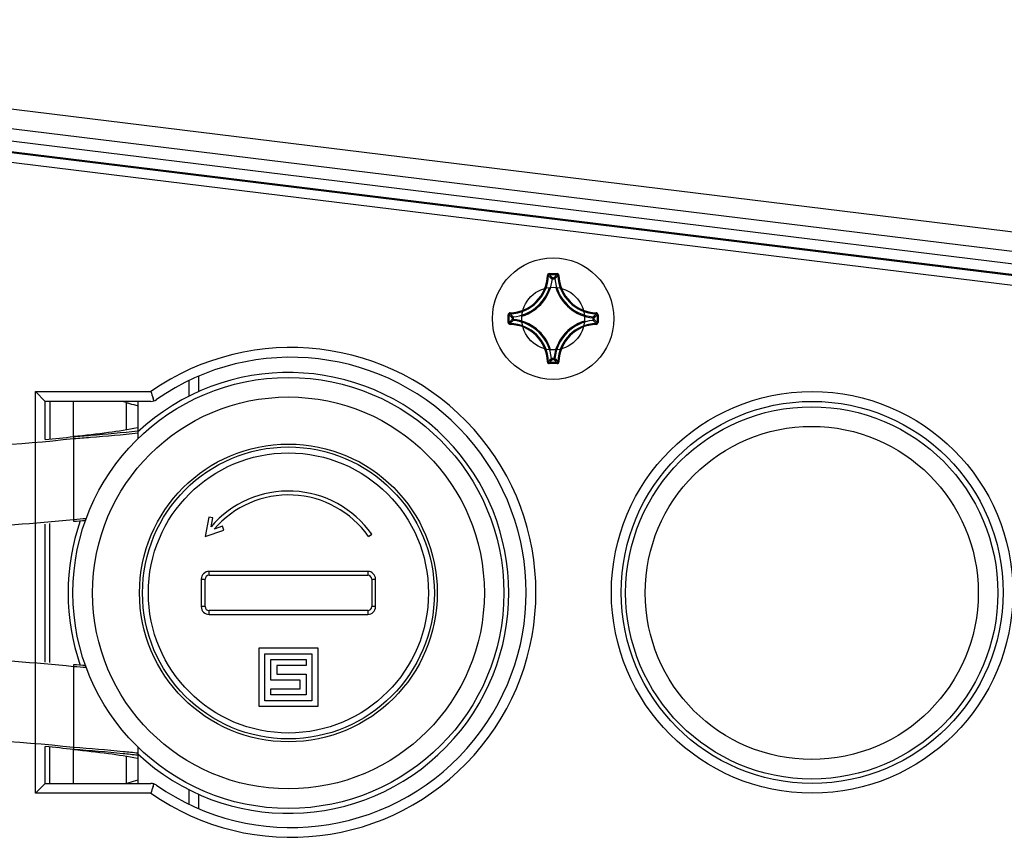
# Model space of a CAD drawing. Header units: millimetres. Extents: x 0 to 420, y 0 to 297.
# Tile 14 of 136: x 87 to 97, y 188 to 196. Entities that reach past the tile are written whole.
import ezdxf

# ---------------------------------------------------------------- set-up
doc = ezdxf.new("R2010")
doc.units = ezdxf.units.MM
doc.header["$LTSCALE"] = 23.1
doc.layers.get('0').update_dxf_attribs({"linetype": 'CONTINUOUS'})

msp = doc.modelspace()

# ---------------------------------------------------------------- linework, layer by layer
at = {"color": 7, "linetype": 'Continuous'}
for p, q in [((79.7438, 196.2514), (97.5541, 194.0679)), ((79.7438, 196.0512), (97.5301, 193.8707)), ((97.5143, 193.742), (79.7438, 195.924)), ((97.435, 193.633), (79.7876, 195.7998)), ((97.4361, 193.6425), (79.7888, 195.8094)), ((97.4228, 193.5337), (79.7754, 195.7006)), ((92.6445, 193.6399), (92.6545, 193.6396)), ((92.6645, 193.6593), (92.6645, 193.6493)), ((92.6645, 193.6593), (92.7432, 193.6593)), ((92.6645, 193.6493), (92.7432, 193.6493)), ((92.6958, 193.606), (92.6958, 193.6159)), ((92.6958, 193.6159), (92.7119, 193.6159)), ((92.7119, 193.606), (92.7119, 193.6159)), ((92.7432, 193.6593), (92.7432, 193.6493)), ((92.7631, 193.6399), (92.7532, 193.6396)), ((92.6958, 193.606), (92.6859, 193.6069)), ((92.6958, 193.606), (92.7119, 193.606)), ((92.7119, 193.606), (92.7218, 193.6069)), ((92.2447, 193.1607), (92.2447, 193.2395)), ((92.2447, 193.2395), (92.2546, 193.2395)), ((92.2546, 193.1607), (92.2546, 193.2395)), ((92.2641, 193.2594), (92.2643, 193.2495)), ((92.288, 193.1921), (92.288, 193.2082)), ((92.298, 193.2082), (92.288, 193.2082)), ((92.298, 193.2082), (92.297, 193.2181)), ((92.298, 193.1921), (92.298, 193.2081)), ((93.1097, 193.2082), (93.1107, 193.2181)), ((93.1097, 193.2082), (93.1196, 193.2082)), ((93.1097, 193.2081), (93.1097, 193.1921)), ((93.1196, 193.2082), (93.1196, 193.1921)), ((93.1436, 193.2594), (93.1433, 193.2495)), ((93.153, 193.2395), (93.153, 193.1607)), ((93.163, 193.2395), (93.153, 193.2395)), ((93.163, 193.2395), (93.163, 193.1607)), ((92.2447, 193.1607), (92.2546, 193.1607)), ((92.2641, 193.1408), (92.2643, 193.1508)), ((92.298, 193.1921), (92.288, 193.1921)), ((92.298, 193.1921), (92.297, 193.1822)), ((93.1097, 193.1921), (93.1107, 193.1822)), ((93.1097, 193.1921), (93.1196, 193.1921)), ((93.1436, 193.1408), (93.1433, 193.1508)), ((93.163, 193.1607), (93.153, 193.1607)), ((92.6445, 192.7604), (92.6545, 192.7606)), ((92.6645, 192.741), (92.6645, 192.7509)), ((92.7432, 192.7509), (92.6645, 192.7509)), ((92.7432, 192.741), (92.6645, 192.741)), ((92.6958, 192.7943), (92.6859, 192.7933)), ((92.6958, 192.7943), (92.6958, 192.7843)), ((92.7118, 192.7943), (92.6958, 192.7943)), ((92.7119, 192.7843), (92.6958, 192.7843)), ((92.7119, 192.7943), (92.7119, 192.7843)), ((92.7119, 192.7943), (92.7218, 192.7933)), ((92.7432, 192.741), (92.7432, 192.7509)), ((92.7631, 192.7604), (92.7532, 192.7606)), ((89.0838, 192.6103), (89.0838, 192.4546)), ((88.9838, 192.5662), (88.9838, 192.407)), ((87.4172, 188.3557), (87.4172, 192.4556)), ((87.4172, 192.4556), (87.5172, 192.3556)), ((87.4172, 192.4556), (88.5971, 192.4556)), ((87.5172, 191.9666), (87.5172, 192.3556)), ((88.5971, 192.3556), (87.5172, 192.3556)), ((87.5652, 192.3556), (87.5655, 191.9713)), ((87.8059, 191.9961), (87.8059, 192.3556)), ((88.3446, 192.3441), (88.3446, 192.0634)), ((88.4659, 191.9746), (88.4659, 192.3556)), ((88.6261, 192.3644), (88.6189, 192.3869)), ((88.6261, 192.3644), (88.6189, 192.3869)), ((88.6199, 192.3583), (88.6261, 192.3644)), ((88.6233, 192.3591), (88.6261, 192.3644)), ((88.4636, 192.0555), (88.4659, 192.0558)), ((88.4637, 192.0555), (88.4659, 192.0558)), ((87.8075, 191.9961), (87.808, 191.9961)), ((87.808, 191.976), (87.808, 191.1512)), ((87.5172, 189.6948), (87.5172, 191.1033)), ((87.5659, 189.6905), (87.5659, 191.1076)), ((87.808, 191.1512), (87.8055, 191.1509)), ((87.808, 191.1512), (87.8055, 191.1509)), ((89.1885, 191.1728), (89.1512, 190.9763)), ((89.2278, 191.1653), (89.1885, 191.1728)), ((89.2109, 191.0761), (89.2278, 191.1653)), ((89.1512, 190.9763), (89.34, 191.0422)), ((89.3269, 191.08), (89.2413, 191.0501)), ((89.34, 191.0422), (89.3269, 191.08)), ((90.8185, 190.9763), (90.8512, 190.9994)), ((89.1912, 190.5801), (89.1912, 190.6201)), ((90.8112, 190.6201), (89.1912, 190.6201)), ((90.8112, 190.6201), (90.8112, 190.5801)), ((89.1112, 190.5401), (89.1112, 190.2601)), ((89.1112, 190.5401), (89.1512, 190.5401)), ((89.1512, 190.2601), (89.1512, 190.5401)), ((89.1912, 190.5801), (90.8112, 190.5801)), ((90.8512, 190.5401), (90.8512, 190.2601)), ((90.8512, 190.5401), (90.8912, 190.5401)), ((90.8912, 190.2601), (90.8912, 190.5401)), ((89.1512, 190.2601), (89.1112, 190.2601)), ((89.1912, 190.1801), (89.1912, 190.2201)), ((90.8112, 190.2201), (89.1912, 190.2201)), ((90.8112, 190.2201), (90.8112, 190.1801)), ((90.8912, 190.2601), (90.8512, 190.2601)), ((89.1912, 190.1801), (90.8112, 190.1801)), ((89.7012, 189.2401), (89.7012, 189.8401)), ((89.7012, 189.8401), (90.3012, 189.8401)), ((90.3012, 189.8401), (90.3012, 189.2401)), ((89.7612, 189.3001), (89.7612, 189.7801)), ((89.7612, 189.7801), (90.2412, 189.7801)), ((89.8212, 189.5101), (89.8212, 189.7201)), ((89.8212, 189.7201), (90.1812, 189.7201)), ((90.1812, 189.7201), (90.1812, 189.6601)), ((90.2412, 189.7801), (90.2412, 189.3001)), ((87.8055, 189.6471), (87.808, 189.6469)), ((87.8055, 189.6471), (87.808, 189.6469)), ((87.808, 189.6469), (87.808, 188.8221)), ((89.8812, 189.6601), (89.8812, 189.5701)), ((90.1812, 189.6601), (89.8812, 189.6601)), ((90.1212, 189.5101), (89.8212, 189.5101)), ((89.8812, 189.5701), (90.1812, 189.5701)), ((90.1212, 189.4201), (90.1212, 189.5101)), ((90.1812, 189.5701), (90.1812, 189.3601)), ((89.8212, 189.3601), (89.8212, 189.4201)), ((89.8212, 189.4201), (90.1212, 189.4201)), ((90.2412, 189.3001), (89.7612, 189.3001)), ((90.1812, 189.3601), (89.8212, 189.3601)), ((90.3012, 189.2401), (89.7012, 189.2401)), ((87.5172, 188.4557), (87.5172, 188.8315)), ((87.5652, 188.4557), (87.5655, 188.8266)), ((87.8059, 188.4557), (87.8059, 188.802)), ((87.8075, 188.802), (87.808, 188.802)), ((88.4659, 188.4557), (88.4659, 188.8257)), ((88.3446, 188.7347), (88.3446, 188.454)), ((88.4659, 188.7423), (88.4636, 188.7425)), ((88.4659, 188.7423), (88.4637, 188.7425)), ((87.5172, 188.4557), (87.4172, 188.3557)), ((87.5172, 188.4557), (88.5971, 188.4557)), ((88.6189, 188.4244), (88.6261, 188.4469)), ((88.6261, 188.4469), (88.6199, 188.453)), ((88.6261, 188.4469), (88.6233, 188.4522)), ((88.9838, 188.3933), (88.9838, 188.245)), ((88.5971, 188.3557), (87.4172, 188.3557)), ((89.0838, 188.3456), (89.0838, 188.201))]:
    msp.add_line(p, q, dxfattribs=at)
for centre, radius in [((92.7038, 193.2001), 0.62), ((92.7038, 193.2001), 0.32), ((90.0012, 190.4001), 2.2), ((95.348, 190.4056), 2.05), ((90.0012, 190.4001), 2), ((95.348, 190.4056), 1.95), ((95.3438, 190.4001), 1.9), ((95.3438, 190.4001), 1.7), ((90.0012, 190.4001), 1.52), ((90.0012, 190.4001), 1.49), ((90.0012, 190.4001), 1.43)]:
    msp.add_circle(centre, radius, dxfattribs=at)
for centre, radius, start, end in [((92.2538, 193.6501), 0.3908, 271.50114, 358.49887), ((92.2538, 193.6501), 0.4008, 271.50107, 358.49893), ((92.6644, 193.6394), 0.0199, 89.93769, 178.53103), ((91.811, 192.7979), 1.1917, 42.76148, 44.93978), ((91.7786, 192.7867), 1.2364, 42.11665, 44.23908), ((93.629, 192.7867), 1.2364, 135.7609, 137.88337), ((93.5968, 192.7978), 1.1918, 135.06032, 137.23841), ((92.7432, 193.6394), 0.0199, 1.50445, 90.04778), ((93.1538, 193.6501), 0.4008, 181.50106, 268.49893), ((93.1538, 193.6501), 0.3908, 181.50113, 268.49886), ((92.2538, 193.6501), 0.4342, 275.70589, 342.25049), ((92.2538, 193.6501), 0.4442, 287.24352, 354.29463), ((93.1538, 193.6501), 0.4342, 185.70588, 264.29411), ((93.1538, 193.6501), 0.4442, 197.24299, 264.29471), ((92.2646, 193.2395), 0.0199, 91.5305, 180.03704), ((93.1172, 194.1253), 1.2364, 225.76092, 227.88335), ((93.1061, 194.093), 1.1917, 225.06022, 227.23852), ((92.3016, 194.093), 1.1917, 312.76148, 314.93978), ((92.2904, 194.1253), 1.2364, 312.11665, 314.23908), ((93.1431, 193.2395), 0.0199, 359.96244, 88.4707), ((92.2646, 193.1607), 0.0199, 179.96099, 268.4742), ((93.1172, 192.2749), 1.2364, 132.11665, 134.23908), ((92.2538, 192.7501), 0.3908, 1.50113, 88.49886), ((93.1061, 192.3073), 1.1917, 132.76148, 134.93978), ((92.2538, 192.7501), 0.4008, 1.50106, 88.49893), ((92.2538, 192.7501), 0.4342, 5.70588, 84.29411), ((92.2538, 192.7501), 0.4442, 17.24341, 84.2947), ((93.1538, 192.7501), 0.4442, 107.2428, 174.29471), ((93.1538, 192.7501), 0.4342, 95.70588, 174.29411), ((93.1538, 192.7501), 0.4008, 91.50106, 178.49893), ((93.1538, 192.7501), 0.3908, 91.50113, 178.49886), ((93.1096, 193.1922), 0.0101, 276.167, 359.53884), ((92.3015, 192.3072), 1.1918, 45.06032, 47.23841), ((92.2905, 192.2749), 1.2364, 45.7609, 47.88337), ((93.1431, 193.1607), 0.0199, 271.44371, 0.0726), ((90.028, 190.4056), 2.5, 235.08307, 124.91656), ((90.028, 190.4056), 2.4, 235.083, 124.91668), ((91.8109, 193.6024), 1.1918, 315.06032, 317.23841), ((91.7787, 193.6135), 1.2364, 315.7609, 317.88337), ((92.7118, 192.7944), 0.0101, 270.46116, 353.833), ((93.6291, 193.6135), 1.2364, 222.11665, 224.23908), ((93.5967, 193.6024), 1.1917, 222.76148, 224.93978), ((92.7432, 192.7609), 0.0199, 269.95832, 358.48077), ((90.0012, 190.4001), 2.25, 226.84124, 133.198), ((104.7592, 197.55), 16.9461, 197.4952, 197.73886), ((85.4405, 181.091), 11.6218, 75.52938, 75.75675), ((88.5971, 192.4556), 0.1, 270, 304.91639), ((88.0466, 194.0611), 2.0193, 281.82854, 281.98612), ((86.0423, 207.9096), 16.0312, 270.25163, 276.32352), ((86.0433, 207.8906), 15.9921, 275.28837, 276.33352), ((90.0012, 190.4001), 1.04, 35.18382, 139.45756), ((90.0012, 190.4001), 1, 35.18382, 139.45847), ((86.0426, 207.9037), 16.8453, 271.93643, 276.00717), ((90.0012, 190.4001), 2.25, 160.87139, 199.18957), ((85.4905, 224.1702), 33.1002, 274.01488, 274.24171), ((85.5171, 223.2619), 32.2124, 274.0782, 274.29778), ((89.1912, 190.5401), 0.08, 90, 180), ((90.8112, 190.5401), 0.08, 0, 90), ((89.1912, 190.5401), 0.04, 90, 180), ((90.8112, 190.5401), 0.04, 0, 90), ((89.1912, 190.2601), 0.08, 180, 270), ((89.1912, 190.2601), 0.04, 180, 270), ((90.8112, 190.2601), 0.08, 270, 360), ((90.8112, 190.2601), 0.04, 270, 360), ((86.0426, 172.8944), 16.8453, 83.99283, 88.06357), ((85.5189, 157.561), 32.1875, 85.70062, 85.92186), ((85.4923, 156.6531), 33.075, 85.75673, 85.98518), ((86.0423, 172.887), 16.0326, 83.67684, 89.99718), ((86.0435, 172.9091), 15.9905, 83.66649, 84.71176), ((88.0466, 186.7369), 2.0193, 78.01388, 78.17146), ((88.5971, 188.3557), 0.1, 55.08361, 90), ((104.7658, 183.259), 16.953, 162.26071, 162.50437)]:
    msp.add_arc(centre, radius, start, end, dxfattribs=at)
for points, knots in [([(92.6545, 193.6396), (92.6546, 193.6421), (92.6567, 193.6473), (92.662, 193.6493), (92.6645, 193.6493)], [0, 0, 0, 0, 0.5000036, 1, 1, 1, 1]), ([(92.6859, 193.6069), (92.6861, 193.6093), (92.6885, 193.614), (92.6934, 193.6159), (92.6958, 193.6159)], [0, 0, 0, 0, 0.5000561, 1, 1, 1, 1]), ([(92.7119, 193.6159), (92.7143, 193.6159), (92.7192, 193.614), (92.7216, 193.6093), (92.7218, 193.6069)], [0, 0, 0, 0, 0.4999439, 1, 1, 1, 1]), ([(92.7432, 193.6493), (92.7457, 193.6493), (92.751, 193.6473), (92.7531, 193.6421), (92.7532, 193.6396)], [0, 0, 0, 0, 0.500004, 1, 1, 1, 1]), ([(92.2546, 193.2395), (92.2546, 193.242), (92.2566, 193.2473), (92.2618, 193.2494), (92.2643, 193.2495)], [0, 0, 0, 0, 0.500004, 1, 1, 1, 1]), ([(92.288, 193.2082), (92.2881, 193.2105), (92.2899, 193.2155), (92.2946, 193.2178), (92.297, 193.2181)], [0, 0, 0, 0, 0.4999439, 1, 1, 1, 1]), ([(93.1107, 193.2181), (93.113, 193.2178), (93.1178, 193.2155), (93.1196, 193.2105), (93.1196, 193.2082)], [0, 0, 0, 0, 0.5000561, 1, 1, 1, 1]), ([(93.1433, 193.2495), (93.1459, 193.2494), (93.1511, 193.2473), (93.1531, 193.242), (93.153, 193.2395)], [0, 0, 0, 0, 0.5000036, 1, 1, 1, 1]), ([(92.2643, 193.1508), (92.2618, 193.1508), (92.2566, 193.153), (92.2546, 193.1582), (92.2546, 193.1607)], [0, 0, 0, 0, 0.5000036, 1, 1, 1, 1]), ([(92.297, 193.1822), (92.2946, 193.1824), (92.2899, 193.1848), (92.2881, 193.1897), (92.288, 193.1921)], [0, 0, 0, 0, 0.5000561, 1, 1, 1, 1]), ([(93.153, 193.1607), (93.1531, 193.1582), (93.1511, 193.153), (93.1459, 193.1508), (93.1433, 193.1508)], [0, 0, 0, 0, 0.500004, 1, 1, 1, 1]), ([(92.6445, 192.7604), (92.6447, 192.7554), (92.649, 192.745), (92.6595, 192.741), (92.6645, 192.741)], [0, 0, 0, 0, 0.4999863, 1, 1, 1, 1]), ([(92.6645, 192.7509), (92.662, 192.7509), (92.6567, 192.7529), (92.6546, 192.7581), (92.6545, 192.7606)], [0, 0, 0, 0, 0.500004, 1, 1, 1, 1]), ([(92.6958, 192.7843), (92.6934, 192.7843), (92.6885, 192.7862), (92.6861, 192.7909), (92.6859, 192.7933)], [0, 0, 0, 0, 0.4999439, 1, 1, 1, 1]), ([(92.7532, 192.7606), (92.7531, 192.7581), (92.751, 192.7529), (92.7457, 192.7509), (92.7432, 192.7509)], [0, 0, 0, 0, 0.5000036, 1, 1, 1, 1]), ([(88.3446, 192.3441), (88.3553, 192.3411), (88.396, 192.3297), (88.4364, 192.3177), (88.4659, 192.3083)], [0, 0, 0, 0, 0.2651862, 1, 1, 1, 1]), ([(88.4605, 192.0848), (88.3629, 192.0643), (88.1453, 192.0323), (87.9269, 192.0081), (87.8075, 191.9961)], [0, 0, 0, 0, 0.4535766, 1, 1, 1, 1]), ([(87.808, 191.9961), (87.8658, 192.0004), (88.0846, 192.0175), (88.3032, 192.037), (88.4637, 192.0555)], [0, 0, 0, 0, 0.2640729, 1, 1, 1, 1]), ([(87.808, 191.976), (87.8659, 191.9802), (88.0854, 191.997), (88.3048, 192.0163), (88.4659, 192.0343)], [0, 0, 0, 0, 0.2636436, 1, 1, 1, 1]), ([(87.808, 191.9961), (87.8085, 191.9961), (87.8073, 191.9929), (87.8084, 191.9898), (87.8079, 191.9831), (87.808, 191.9785), (87.808, 191.976)], [0, 0, 0, 0, 0.0772557, 0.2945852, 0.6191449, 1, 1, 1, 1]), ([(87.808, 191.1512), (87.808, 191.1486), (87.8079, 191.144), (87.8084, 191.1373), (87.8073, 191.1343), (87.8085, 191.1311), (87.808, 191.1311)], [0, 0, 0, 0, 0.3809417, 0.7055049, 0.9227855, 1, 1, 1, 1]), ([(87.808, 189.667), (87.8085, 189.667), (87.8073, 189.6638), (87.8084, 189.6607), (87.8079, 189.654), (87.808, 189.6494), (87.808, 189.6469)], [0, 0, 0, 0, 0.0772145, 0.2944951, 0.6190583, 1, 1, 1, 1]), ([(87.808, 188.8221), (87.808, 188.8195), (87.8079, 188.815), (87.8084, 188.8082), (87.8073, 188.8052), (87.8085, 188.802), (87.808, 188.802)], [0, 0, 0, 0, 0.3808551, 0.7054148, 0.9227443, 1, 1, 1, 1]), ([(87.8075, 188.802), (87.9269, 188.7899), (88.1453, 188.7658), (88.3629, 188.7337), (88.4605, 188.7133)], [0, 0, 0, 0, 0.5464234, 1, 1, 1, 1]), ([(88.4659, 188.7637), (88.4154, 188.7694), (88.1964, 188.7921), (87.9769, 188.8096), (87.808, 188.8221)], [0, 0, 0, 0, 0.2310503, 1, 1, 1, 1]), ([(88.4637, 188.7425), (88.4134, 188.7483), (88.1952, 188.7715), (87.9764, 188.7893), (87.808, 188.802)], [0, 0, 0, 0, 0.230463, 1, 1, 1, 1]), ([(88.4659, 188.4897), (88.457, 188.4869), (88.4187, 188.475), (88.3802, 188.4639), (88.3507, 188.4557)], [0, 0, 0, 0, 0.2348637, 1, 1, 1, 1])]:
    msp.add_open_spline(points, degree=3, knots=knots, dxfattribs=at)

doc.saveas('drawing.dxf')
